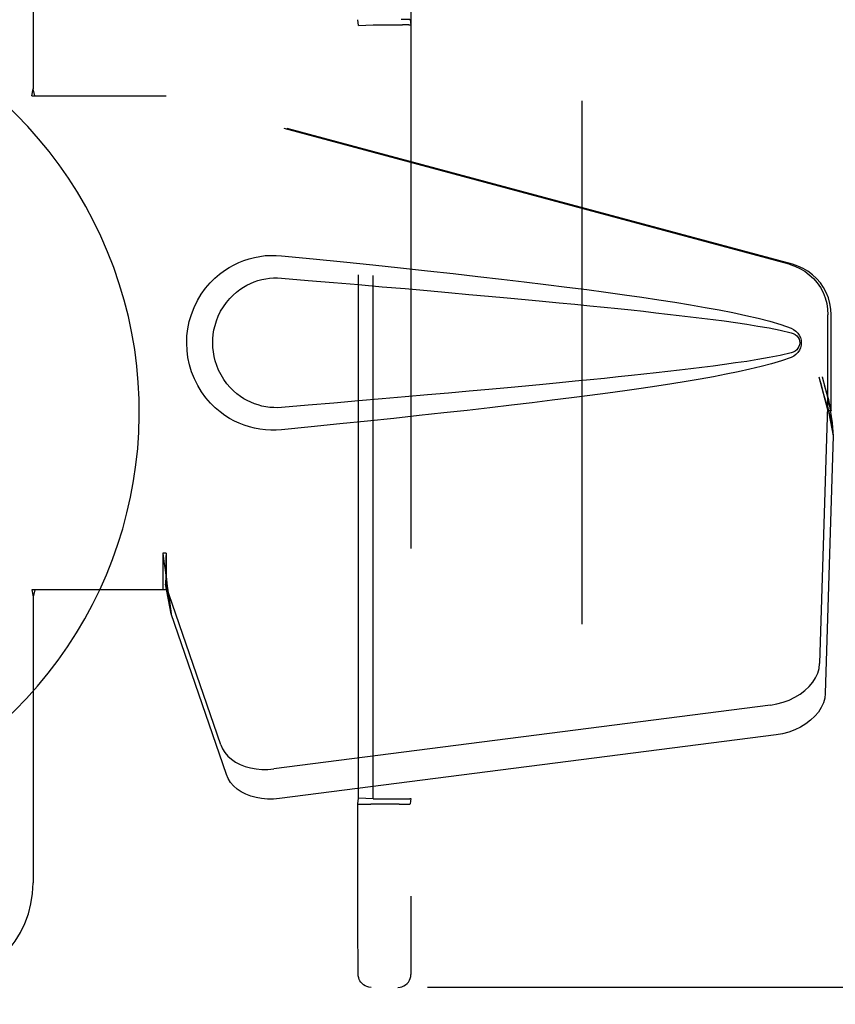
# Model space of a CAD drawing. Header units: inches. Extents: x 0 to 227, y 0 to 147.
# Tile 13 of 78: x 75.78 to 77.73, y 73.59 to 75.94. Entities that reach past the tile are written whole.
import ezdxf

# ---------------------------------------------------------------- set-up
doc = ezdxf.new("R2010")
doc.units = ezdxf.units.IN
doc.header["$LTSCALE"] = 12.505625
doc.header["$MEASUREMENT"] = 0
doc.linetypes.add('HIDDEN', pattern=[0.2, 0.1, -0.1])
doc.layers.add('DEFAULT_2', color=8, linetype='HIDDEN')
doc.layers.add('LEFTHAND_DOOR_ASSEMBLY', color=7, linetype='CONTINUOUS')

msp = doc.modelspace()

# ---------------------------------------------------------------- linework, layer by layer
at = {"layer": 'DEFAULT_2', "color": 8, "linetype": 'HIDDEN'}
for p, q in [((77.1293, 44.4806), (77.1293, 105.5226)), ((76.7201, 76.3456), (76.7201, 73.6576)), ((76.5948, 75.9247), (76.5931, 75.9386)), ((76.7181, 75.9386), (76.7196, 75.9257)), ((76.5948, 75.9247), (76.6296, 75.926)), ((76.5948, 74.0785), (76.5948, 75.9247)), ((76.6296, 74.0772), (76.6296, 75.926)), ((76.6296, 75.926), (76.6996, 75.926)), ((76.7196, 75.9257), (76.7196, 74.0776)), ((76.5931, 74.0647), (76.5948, 74.0785)), ((76.6296, 74.0772), (76.5948, 74.0785)), ((76.6145, 74.0642), (76.624, 74.0641)), ((76.6919, 74.0641), (76.624, 74.0641)), ((76.6296, 74.0772), (76.6996, 74.0772)), ((76.6919, 74.0641), (76.7011, 74.0642)), ((76.7011, 74.0642), (76.7089, 74.0643)), ((76.7196, 74.0776), (76.7181, 74.0647)), ((76.5932, 73.8637), (76.5931, 73.9353)), ((76.5933, 73.7945), (76.5932, 73.8637)), ((76.5934, 73.7383), (76.5933, 73.7945)), ((76.5936, 73.6988), (76.5934, 73.7383)), ((76.5937, 73.675), (76.5936, 73.6988)), ((76.5938, 73.6637), (76.5937, 73.675)), ((76.5938, 73.6603), (76.5938, 73.6637)), ((76.5939, 73.6586), (76.5938, 73.6603)), ((76.5939, 73.6577), (76.5939, 73.6586)), ((78.0098, 73.6266), (76.6249, 73.6266))]:
    msp.add_line(p, q, dxfattribs=at)
for points in [[(76.7181, 75.9386), (76.7177, 75.9387), (76.7165, 75.9388), (76.7147, 75.9388), (76.7121, 75.9389), (76.7089, 75.939), (76.7052, 75.939), (76.6965, 75.9391)], [(76.5931, 73.9353), (76.5931, 74.0284), (76.5931, 74.0647)], [(76.5931, 74.0647), (76.5934, 74.0646), (76.5946, 74.0645), (76.5964, 74.0644), (76.599, 74.0644), (76.6021, 74.0643), (76.6058, 74.0642), (76.6145, 74.0642)], [(76.7089, 74.0643), (76.7121, 74.0644), (76.7147, 74.0644), (76.7165, 74.0645), (76.7177, 74.0646), (76.7181, 74.0647)], [(76.6249, 73.6266), (76.6194, 73.6271), (76.6144, 73.6285), (76.6104, 73.6303), (76.6067, 73.6325), (76.6031, 73.6356), (76.6, 73.6392), (76.5979, 73.6425), (76.5963, 73.6457), (76.5951, 73.6491), (76.5944, 73.6521), (76.5941, 73.654), (76.594, 73.6551), (76.594, 73.6559), (76.5939, 73.6564), (76.5939, 73.6568), (76.5939, 73.6573), (76.5939, 73.6577)], [(76.6891, 73.6266), (76.6939, 73.627), (76.6986, 73.6281), (76.7031, 73.63), (76.7073, 73.6326), (76.711, 73.6357), (76.7141, 73.6394), (76.7167, 73.6436), (76.7185, 73.6481), (76.7197, 73.6528), (76.7201, 73.6576)]]:
    msp.add_lwpolyline(points, dxfattribs=at)
for centre, start_param, end_param in [((76.6996, 75.9257), 0.002136, 1.572932), ((76.6996, 74.0776), -1.572932, -0.002136)]:
    msp.add_ellipse(centre, major_axis=(0.02, 0), ratio=0.017455, start_param=start_param, end_param=end_param, dxfattribs=at)
at = {"layer": 'LEFTHAND_DOOR_ASSEMBLY', "color": 8, "linetype": 'HIDDEN'}
for p, q in [((75.8168, 76.1266), (75.8168, 75.7735)), ((75.8137, 75.7566), (75.8168, 75.7735)), ((75.8212, 75.7566), (75.8168, 75.7735)), ((75.8137, 75.7566), (76.1347, 75.7566)), ((77.6245, 75.3543), (76.127, 75.7566)), ((77.6321, 75.3543), (76.1347, 75.7566)), ((77.7169, 75.0038), (77.7169, 75.2336)), ((77.7245, 75.0038), (77.7245, 75.2336)), ((77.695, 75.0854), (77.7169, 75.0038)), ((77.7027, 75.0854), (77.7245, 75.0038)), ((77.7184, 75.0313), (77.7271, 74.9751)), ((77.7161, 75.0152), (77.697, 74.4001)), ((77.7161, 75.0152), (77.7297, 74.9442)), ((77.7245, 75.0038), (77.7169, 75.0038)), ((77.7271, 74.9751), (77.728, 74.9643)), ((77.728, 74.9643), (77.7289, 74.954)), ((77.7289, 74.954), (77.7297, 74.9442)), ((77.7297, 74.9442), (77.7105, 74.3291)), ((76.127, 74.6641), (76.127, 74.5766)), ((76.1347, 74.6641), (76.127, 74.6641)), ((76.1347, 74.6641), (76.1347, 74.5766)), ((75.8137, 74.5766), (75.8168, 74.5598)), ((76.1347, 74.5766), (75.8137, 74.5766)), ((75.8212, 74.5766), (75.8168, 74.5598)), ((76.2652, 74.2061), (76.1333, 74.5899)), ((76.1469, 74.5189), (76.1333, 74.5899)), ((75.8168, 74.5598), (75.8168, 73.8766)), ((76.1426, 74.5494), (76.1469, 74.5189)), ((76.2788, 74.1351), (76.1469, 74.5189)), ((77.5795, 74.3011), (76.392, 74.1486)), ((77.593, 74.23), (76.4056, 74.0775))]:
    msp.add_line(p, q, dxfattribs=at)
for points in [[(76.4107, 74.9586), (76.3978, 74.9578), (76.3849, 74.9577), (76.372, 74.9585), (76.3591, 74.9601), (76.3463, 74.9625), (76.3338, 74.9656), (76.3216, 74.9696), (76.3096, 74.9743), (76.298, 74.9797), (76.2865, 74.986), (76.275, 74.9933), (76.2636, 75.0016), (76.2523, 75.0113), (76.241, 75.0223), (76.23, 75.035), (76.2197, 75.0491), (76.2104, 75.0643), (76.2024, 75.0804), (76.1958, 75.097), (76.1907, 75.1141), (76.187, 75.1312), (76.1848, 75.1485), (76.1841, 75.1658), (76.1847, 75.1831), (76.1868, 75.2003), (76.1902, 75.2175), (76.1952, 75.2345), (76.2016, 75.2512), (76.2095, 75.2673), (76.2187, 75.2827), (76.229, 75.2969), (76.2399, 75.3098), (76.2511, 75.321), (76.2625, 75.3308), (76.274, 75.3393), (76.2855, 75.3467), (76.2971, 75.3531), (76.3089, 75.3586), (76.3209, 75.3634), (76.3332, 75.3674), (76.3458, 75.3707), (76.3587, 75.3731), (76.3717, 75.3748)], [(76.3717, 75.3748), (76.3847, 75.3755), (76.3977, 75.3755), (76.4107, 75.3746)], [(76.4107, 75.3746), (76.4862, 75.3671), (76.5589, 75.3597), (76.6286, 75.3525), (76.6954, 75.3454), (76.7596, 75.3385), (76.8211, 75.3318), (76.8801, 75.3251), (76.9366, 75.3186), (76.9909, 75.3122), (77.0428, 75.3059), (77.0927, 75.2997), (77.1405, 75.2936), (77.1863, 75.2875), (77.2302, 75.2814), (77.2723, 75.2754), (77.3126, 75.2694), (77.3512, 75.2634), (77.3881, 75.2574), (77.4234, 75.2513), (77.4572, 75.2451), (77.4895, 75.2388), (77.5203, 75.2322), (77.5497, 75.2255), (77.5777, 75.2182), (77.604, 75.2102), (77.6289, 75.2016)], [(77.6245, 75.3543), (77.6374, 75.35), (77.6498, 75.3444), (77.6614, 75.3375), (77.6723, 75.3293), (77.6822, 75.32), (77.6911, 75.3097), (77.6988, 75.2984), (77.7052, 75.2864), (77.7102, 75.2737), (77.7139, 75.2606), (77.7161, 75.2472), (77.7169, 75.2336)], [(77.7245, 75.2336), (77.7238, 75.2472), (77.7216, 75.2606), (77.7179, 75.2737), (77.7129, 75.2864), (77.7064, 75.2984), (77.6988, 75.3097), (77.6899, 75.32), (77.68, 75.3293), (77.6691, 75.3375), (77.6574, 75.3444), (77.6451, 75.35), (77.6321, 75.3543)], [(76.4107, 75.0121), (76.4013, 75.0116), (76.3919, 75.0117), (76.3825, 75.0124), (76.3732, 75.0137), (76.3639, 75.0156), (76.3548, 75.018), (76.346, 75.021), (76.3373, 75.0245), (76.3289, 75.0285), (76.3206, 75.0331), (76.3124, 75.0385), (76.3042, 75.0446), (76.296, 75.0516), (76.288, 75.0595), (76.2801, 75.0687), (76.2727, 75.0788), (76.2661, 75.0897), (76.2604, 75.1009), (76.2558, 75.1121), (76.2522, 75.1233), (76.2496, 75.1342), (76.2477, 75.145), (76.2467, 75.1555), (76.2463, 75.1658), (76.2466, 75.1762), (76.2475, 75.1867), (76.2492, 75.1973), (76.2517, 75.2082), (76.2552, 75.2194), (76.2596, 75.2306), (76.2651, 75.2419), (76.2716, 75.2528), (76.2789, 75.263), (76.2868, 75.2724), (76.2949, 75.2806), (76.3031, 75.2878), (76.3114, 75.2941), (76.3197, 75.2996), (76.3281, 75.3043), (76.3366, 75.3085), (76.3454, 75.3121), (76.3543, 75.3151), (76.3635, 75.3176), (76.3728, 75.3195), (76.3822, 75.3208), (76.3917, 75.3215), (76.4012, 75.3216), (76.4107, 75.3211)], [(76.4107, 75.3211), (76.474, 75.3158), (76.5352, 75.3106), (76.5943, 75.3056), (76.6512, 75.3007), (76.706, 75.296), (76.7588, 75.2913), (76.8096, 75.2868), (76.8584, 75.2824), (76.9053, 75.2782), (76.9502, 75.2741), (76.9933, 75.27), (77.0346, 75.2661), (77.0741, 75.2624), (77.1118, 75.2587), (77.1478, 75.2551), (77.1821, 75.2516), (77.2149, 75.2483), (77.2462, 75.245), (77.2763, 75.2418), (77.3054, 75.2386), (77.3337, 75.2354), (77.3613, 75.2322), (77.3885, 75.229), (77.4153, 75.2257), (77.4422, 75.2223), (77.469, 75.2187), (77.4958, 75.215), (77.5226, 75.211), (77.5494, 75.2067), (77.5761, 75.2021), (77.6026, 75.1967), (77.629, 75.1908)], [(77.6289, 75.2016), (77.6349, 75.1985), (77.6402, 75.1946), (77.6448, 75.19), (77.6484, 75.1847), (77.651, 75.1791), (77.6526, 75.1731), (77.6532, 75.1668), (77.6527, 75.1606), (77.6512, 75.1546), (77.6486, 75.1489), (77.6449, 75.1435), (77.6403, 75.1388), (77.635, 75.1348), (77.6289, 75.1317)], [(77.629, 75.1908), (77.6341, 75.1889), (77.6386, 75.1865), (77.6424, 75.1833), (77.6455, 75.1795), (77.6477, 75.1755), (77.6491, 75.1711), (77.6495, 75.1664), (77.649, 75.1618), (77.6476, 75.1575), (77.6453, 75.1535), (77.6422, 75.1498), (77.6384, 75.1467), (77.634, 75.1443), (77.629, 75.1425)], [(77.629, 75.1425), (77.6027, 75.1366), (77.5762, 75.1312), (77.5496, 75.1266), (77.5228, 75.1223), (77.4961, 75.1184), (77.4693, 75.1146), (77.4426, 75.1111), (77.4158, 75.1076), (77.389, 75.1043), (77.3619, 75.1011), (77.3343, 75.0979), (77.3061, 75.0948), (77.2771, 75.0916), (77.247, 75.0884), (77.2157, 75.0851), (77.183, 75.0817), (77.1487, 75.0782), (77.1127, 75.0747), (77.0749, 75.071), (77.0354, 75.0672), (76.9941, 75.0633), (76.951, 75.0593), (76.906, 75.0551), (76.8591, 75.0509), (76.8102, 75.0465), (76.7594, 75.042), (76.7065, 75.0374), (76.6516, 75.0326), (76.5946, 75.0277), (76.5355, 75.0226), (76.4742, 75.0175), (76.4107, 75.0121)], [(77.6289, 75.1317), (77.6062, 75.1237), (77.5823, 75.1163), (77.557, 75.1096), (77.5304, 75.1033), (77.5026, 75.0972), (77.4734, 75.0913), (77.443, 75.0855), (77.4113, 75.0798), (77.3782, 75.0742), (77.3437, 75.0686), (77.3076, 75.0631), (77.2701, 75.0575), (77.2311, 75.0519), (77.1904, 75.0463), (77.148, 75.0407), (77.1038, 75.035), (77.0579, 75.0292), (77.0101, 75.0233), (76.9603, 75.0174), (76.9085, 75.0114), (76.8546, 75.0052), (76.7984, 74.999), (76.74, 74.9926), (76.6792, 74.9861), (76.616, 74.9795), (76.5502, 74.9727), (76.4817, 74.9657), (76.4107, 74.9586)], [(77.695, 75.0854), (77.7004, 75.0658), (77.7057, 75.0466), (77.7111, 75.0277), (77.7165, 75.0094), (77.7218, 74.9919), (77.7271, 74.9751)], [(77.7027, 75.0854), (77.7053, 75.0758), (77.7079, 75.0664), (77.7106, 75.0571), (77.7133, 75.0481), (77.7159, 75.0395), (77.7184, 75.0313)], [(77.7184, 75.0313), (77.7181, 75.0285), (77.7177, 75.0257), (77.7173, 75.023), (77.7169, 75.0203), (77.7165, 75.0177), (77.7161, 75.0152)], [(76.127, 74.6641), (76.1296, 74.6439), (76.1322, 74.6239), (76.1349, 74.6042), (76.1375, 74.5851), (76.1426, 74.5494)], [(76.1347, 74.6641), (76.1345, 74.6538), (76.1342, 74.6239)], [(76.1342, 74.6239), (76.1341, 74.6145), (76.1339, 74.6056)], [(76.1415, 74.5571), (76.14, 74.5681), (76.1378, 74.5854), (76.1362, 74.6014), (76.135, 74.6159), (76.1344, 74.6287), (76.1344, 74.6364)], [(76.1339, 74.6056), (76.1338, 74.6001), (76.1337, 74.5975), (76.1336, 74.5949), (76.1334, 74.5924), (76.1333, 74.5899)], [(77.5795, 74.3011), (77.5949, 74.3038), (77.6098, 74.3078), (77.6243, 74.3131), (77.6379, 74.3196), (77.6505, 74.3273), (77.662, 74.3359), (77.672, 74.3454), (77.6805, 74.3555), (77.6874, 74.3663), (77.6925, 74.3774), (77.6956, 74.3887), (77.697, 74.4001)], [(77.7105, 74.3291), (77.7092, 74.3176), (77.706, 74.3064), (77.7009, 74.2953), (77.6941, 74.2845), (77.6856, 74.2743), (77.6755, 74.2648), (77.6641, 74.2562), (77.6515, 74.2486), (77.6378, 74.2421), (77.6234, 74.2367), (77.6085, 74.2327), (77.593, 74.23)], [(76.2652, 74.2061), (76.2694, 74.1965), (76.2751, 74.1875), (76.2823, 74.1791), (76.2908, 74.1715), (76.3007, 74.1648), (76.3116, 74.1591), (76.3235, 74.1544), (76.3363, 74.1509), (76.3497, 74.1485), (76.3636, 74.1473), (76.3777, 74.1473), (76.392, 74.1486)], [(76.4056, 74.0775), (76.3912, 74.0763), (76.3771, 74.0763), (76.3632, 74.0775), (76.3498, 74.0799), (76.3371, 74.0834), (76.3252, 74.0881), (76.3142, 74.0938), (76.3044, 74.1005), (76.2958, 74.1081), (76.2887, 74.1164), (76.283, 74.1254), (76.2788, 74.1351)]]:
    msp.add_lwpolyline(points, dxfattribs=at)
at = {"layer": 'LEFTHAND_DOOR_ASSEMBLY', "color": 7, "linetype": 'Continuous'}
msp.add_arc((75.0668, 75.0016), 1.0039, 305.5066, 234.4934, dxfattribs=at)
at = {"layer": 'LEFTHAND_DOOR_ASSEMBLY', "color": 8, "linetype": 'HIDDEN'}
msp.add_arc((75.5668, 73.8766), 0.25, 270, 360, dxfattribs=at)

doc.saveas('drawing.dxf')
